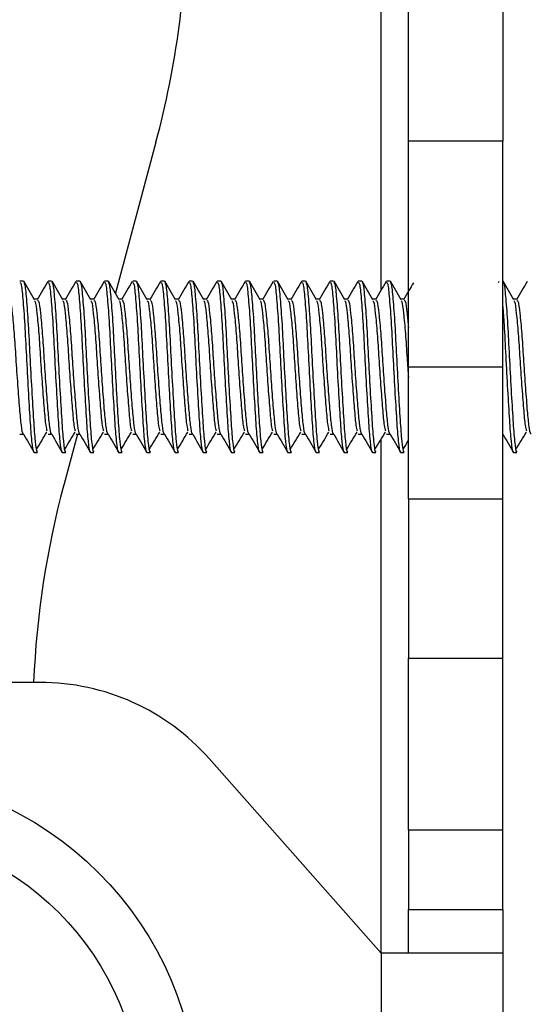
# Model space of a CAD drawing. Header units: millimetres. Extents: x 3619 to 4737, y 1503 to 2366.
# Tile 118 of 256: x 4378.89 to 4383.65, y 1937.92 to 1947.16. Entities that reach past the tile are written whole.
import ezdxf

# ---------------------------------------------------------------- set-up
doc = ezdxf.new("R2010")
doc.units = ezdxf.units.MM

msp = doc.modelspace()

# ---------------------------------------------------------------- linework, layer by layer
at = {"color": 7, "linetype": 'Continuous', "lineweight": 30}
for p, q in [((4382.5347, 1946.0162), (4382.5347, 1955.3296)), ((4383.4203, 1955.3296), (4383.4203, 1946.0162)), ((4380.1664, 1946.0072), (4379.7854, 1944.5892)), ((4383.4203, 1946.0162), (4382.5347, 1946.0162)), ((4382.5347, 1943.8996), (4382.5347, 1946.0162)), ((4383.4203, 1943.8996), (4383.4203, 1946.0162)), ((4378.9231, 1944.7039), (4378.89, 1944.7039)), ((4379.1876, 1944.7039), (4379.1546, 1944.7039)), ((4379.4522, 1944.7039), (4379.4191, 1944.7039)), ((4379.7168, 1944.7039), (4379.6837, 1944.7039)), ((4379.9814, 1944.7039), (4379.9483, 1944.7039)), ((4380.246, 1944.7039), (4380.2129, 1944.7039)), ((4380.5106, 1944.7039), (4380.4775, 1944.7039)), ((4380.7751, 1944.7039), (4380.7421, 1944.7039)), ((4381.0397, 1944.7039), (4381.0066, 1944.7039)), ((4381.3043, 1944.7039), (4381.2712, 1944.7039)), ((4381.5689, 1944.7039), (4381.5358, 1944.7039)), ((4381.8335, 1944.7039), (4381.8004, 1944.7039)), ((4382.0981, 1944.7039), (4382.065, 1944.7039)), ((4382.3626, 1944.7039), (4382.3296, 1944.7039)), ((4383.384, 1944.7002), (4383.3762, 1944.6867)), ((4383.421, 1944.7039), (4383.4203, 1944.7039)), ((4379.0553, 1944.5321), (4379.0249, 1944.5321)), ((4379.3199, 1944.5321), (4379.2895, 1944.5321)), ((4379.5845, 1944.5321), (4379.5541, 1944.5321)), ((4379.8491, 1944.5321), (4379.8186, 1944.5321)), ((4380.1137, 1944.5321), (4380.0832, 1944.5321)), ((4380.3783, 1944.5321), (4380.3478, 1944.5321)), ((4380.6428, 1944.5321), (4380.6124, 1944.5321)), ((4380.9074, 1944.5321), (4380.877, 1944.5321)), ((4381.172, 1944.5321), (4381.1416, 1944.5321)), ((4381.4366, 1944.5321), (4381.4061, 1944.5321)), ((4381.7012, 1944.5321), (4381.6707, 1944.5321)), ((4381.9658, 1944.5321), (4381.9353, 1944.5321)), ((4382.2303, 1944.5321), (4382.1999, 1944.5321)), ((4382.4949, 1944.5321), (4382.4645, 1944.5321)), ((4383.5533, 1944.5321), (4383.5228, 1944.5321)), ((4382.5347, 1943.8996), (4383.4203, 1943.8996)), ((4382.5347, 1942.6597), (4382.5347, 1943.8996)), ((4383.4203, 1942.6597), (4383.4203, 1943.8996)), ((4378.89, 1943.2671), (4378.9231, 1943.2671)), ((4379.1546, 1943.2671), (4379.1876, 1943.2671)), ((4379.4302, 1943.2671), (4379.3019, 1942.7894)), ((4379.4191, 1943.2671), (4379.4522, 1943.2671)), ((4379.6837, 1943.2671), (4379.7168, 1943.2671)), ((4379.9483, 1943.2671), (4379.9814, 1943.2671)), ((4380.2129, 1943.2671), (4380.246, 1943.2671)), ((4380.4775, 1943.2671), (4380.5106, 1943.2671)), ((4380.7421, 1943.2671), (4380.7751, 1943.2671)), ((4381.0066, 1943.2671), (4381.0397, 1943.2671)), ((4381.2712, 1943.2671), (4381.3043, 1943.2671)), ((4381.5358, 1943.2671), (4381.5689, 1943.2671)), ((4381.8004, 1943.2671), (4381.8335, 1943.2671)), ((4382.065, 1943.2671), (4382.0981, 1943.2671)), ((4382.3296, 1943.2671), (4382.3626, 1943.2671)), ((4383.4203, 1943.2671), (4383.421, 1943.2671)), ((4379.0223, 1943.0952), (4379.0553, 1943.0952)), ((4379.2869, 1943.0952), (4379.3199, 1943.0952)), ((4379.5514, 1943.0952), (4379.5845, 1943.0952)), ((4379.816, 1943.0952), (4379.8491, 1943.0952)), ((4380.0806, 1943.0952), (4380.1137, 1943.0952)), ((4380.3452, 1943.0952), (4380.3783, 1943.0952)), ((4380.6098, 1943.0952), (4380.6428, 1943.0952)), ((4380.8744, 1943.0952), (4380.9074, 1943.0952)), ((4381.1389, 1943.0952), (4381.172, 1943.0952)), ((4381.4035, 1943.0952), (4381.4366, 1943.0952)), ((4381.6681, 1943.0952), (4381.7012, 1943.0952)), ((4381.9327, 1943.0952), (4381.9658, 1943.0952)), ((4382.1973, 1943.0952), (4382.2303, 1943.0952)), ((4382.4619, 1943.0952), (4382.4949, 1943.0952)), ((4383.5202, 1943.0952), (4383.5533, 1943.0952)), ((4382.5347, 1942.6597), (4382.5347, 1941.1629)), ((4382.5347, 1942.6597), (4383.4203, 1942.6597)), ((4383.4203, 1941.1629), (4383.4203, 1942.6597)), ((4382.5347, 1941.1629), (4383.4203, 1941.1629)), ((4382.5347, 1939.5529), (4382.5347, 1941.1629)), ((4383.4203, 1939.5529), (4383.4203, 1941.1629)), ((4379.0801, 1940.9362), (4376.1847, 1940.9362)), ((4382.2807, 1938.3962), (4380.6654, 1940.2221)), ((4382.5347, 1939.5529), (4383.4203, 1939.5529)), ((4382.5347, 1939.5529), (4382.5347, 1938.8045)), ((4383.4203, 1938.8045), (4383.4203, 1939.5529)), ((4382.5347, 1938.8045), (4383.4203, 1938.8045)), ((4382.5347, 1938.3962), (4382.5347, 1938.8045)), ((4383.4203, 1938.8045), (4383.4203, 1938.3962)), ((4382.2807, 1938.3962), (4382.2807, 1932.0462)), ((4383.4203, 1938.3962), (4382.2807, 1938.3962)), ((4383.4203, 1938.3962), (4383.4203, 1932.0462))]:
    msp.add_line(p, q, dxfattribs=at)
at = {"color": 8, "linetype": 'Continuous', "lineweight": 30}
for p, q in [((4382.2807, 1944.6227), (4382.2807, 1947.5058)), ((4382.2807, 1938.3962), (4382.2807, 1943.2228))]:
    msp.add_line(p, q, dxfattribs=at)
at = {"color": 7, "linetype": 'Continuous', "lineweight": 30}
for radius in [3.175, 2.6458]:
    msp.add_circle((4377.3835, 1936.906), radius, dxfattribs=at)
for centre, radius, start, end in [((4371.9897, 1948.2039), 8.4667, 344.96208, 359.96208), ((4387.4786, 1940.5927), 8.4667, 164.96208, 177.67458), ((4379.0801, 1938.8196), 2.1167, 41.49812, 90)]:
    msp.add_arc(centre, radius, start, end, dxfattribs=at)
for points, knots in [([(4379.0269, 1944.5286), (4379.0102, 1944.5573), (4378.9768, 1944.6149), (4378.9434, 1944.6725), (4378.9267, 1944.7013)], [0, 0, 0, 0, 0.4997563, 1, 1, 1, 1]), ([(4379.1506, 1944.7002), (4379.1339, 1944.6714), (4379.1006, 1944.6138), (4379.0671, 1944.5563), (4379.0504, 1944.5276)], [0, 0, 0, 0, 0.500201, 1, 1, 1, 1]), ([(4379.2915, 1944.5286), (4379.2748, 1944.5573), (4379.2414, 1944.6149), (4379.208, 1944.6725), (4379.1913, 1944.7013)], [0, 0, 0, 0, 0.499753, 1, 1, 1, 1]), ([(4379.4152, 1944.7002), (4379.3985, 1944.6714), (4379.3651, 1944.6138), (4379.3317, 1944.5563), (4379.315, 1944.5276)], [0, 0, 0, 0, 0.500198, 1, 1, 1, 1]), ([(4379.5561, 1944.5286), (4379.5394, 1944.5573), (4379.5059, 1944.6149), (4379.4725, 1944.6725), (4379.4558, 1944.7013)], [0, 0, 0, 0, 0.4997563, 1, 1, 1, 1]), ([(4379.6798, 1944.7002), (4379.6631, 1944.6714), (4379.6297, 1944.6138), (4379.5963, 1944.5563), (4379.5796, 1944.5276)], [0, 0, 0, 0, 0.500198, 1, 1, 1, 1]), ([(4379.8207, 1944.5286), (4379.804, 1944.5573), (4379.7705, 1944.6149), (4379.7371, 1944.6725), (4379.7204, 1944.7013)], [0, 0, 0, 0, 0.4997563, 1, 1, 1, 1]), ([(4379.9444, 1944.7002), (4379.9277, 1944.6714), (4379.8943, 1944.6138), (4379.8609, 1944.5563), (4379.8442, 1944.5276)], [0, 0, 0, 0, 0.500201, 1, 1, 1, 1]), ([(4380.0853, 1944.5286), (4380.0685, 1944.5573), (4380.0351, 1944.6149), (4380.0017, 1944.6725), (4379.985, 1944.7013)], [0, 0, 0, 0, 0.499753, 1, 1, 1, 1]), ([(4380.209, 1944.7002), (4380.1923, 1944.6714), (4380.1589, 1944.6138), (4380.1255, 1944.5563), (4380.1088, 1944.5276)], [0, 0, 0, 0, 0.500198, 1, 1, 1, 1]), ([(4380.3498, 1944.5286), (4380.3331, 1944.5573), (4380.2997, 1944.6149), (4380.2663, 1944.6725), (4380.2496, 1944.7013)], [0, 0, 0, 0, 0.4997563, 1, 1, 1, 1]), ([(4380.4735, 1944.7002), (4380.4569, 1944.6714), (4380.4235, 1944.6138), (4380.39, 1944.5563), (4380.3733, 1944.5276)], [0, 0, 0, 0, 0.500198, 1, 1, 1, 1]), ([(4380.6144, 1944.5286), (4380.5977, 1944.5573), (4380.5643, 1944.6149), (4380.5309, 1944.6725), (4380.5142, 1944.7013)], [0, 0, 0, 0, 0.4997563, 1, 1, 1, 1]), ([(4380.7381, 1944.7002), (4380.7214, 1944.6714), (4380.6881, 1944.6138), (4380.6546, 1944.5563), (4380.6379, 1944.5276)], [0, 0, 0, 0, 0.500201, 1, 1, 1, 1]), ([(4380.879, 1944.5286), (4380.8623, 1944.5573), (4380.8289, 1944.6149), (4380.7955, 1944.6725), (4380.7788, 1944.7013)], [0, 0, 0, 0, 0.499753, 1, 1, 1, 1]), ([(4381.0027, 1944.7002), (4380.986, 1944.6714), (4380.9526, 1944.6138), (4380.9192, 1944.5563), (4380.9025, 1944.5276)], [0, 0, 0, 0, 0.500198, 1, 1, 1, 1]), ([(4381.1436, 1944.5286), (4381.1269, 1944.5573), (4381.0934, 1944.6149), (4381.06, 1944.6725), (4381.0433, 1944.7013)], [0, 0, 0, 0, 0.4997563, 1, 1, 1, 1]), ([(4381.2673, 1944.7002), (4381.2506, 1944.6714), (4381.2172, 1944.6138), (4381.1838, 1944.5563), (4381.1671, 1944.5276)], [0, 0, 0, 0, 0.500198, 1, 1, 1, 1]), ([(4381.4082, 1944.5286), (4381.3915, 1944.5573), (4381.358, 1944.6149), (4381.3246, 1944.6725), (4381.3079, 1944.7013)], [0, 0, 0, 0, 0.4997563, 1, 1, 1, 1]), ([(4381.5319, 1944.7002), (4381.5152, 1944.6714), (4381.4818, 1944.6138), (4381.4484, 1944.5563), (4381.4317, 1944.5276)], [0, 0, 0, 0, 0.500201, 1, 1, 1, 1]), ([(4381.6728, 1944.5286), (4381.656, 1944.5573), (4381.6226, 1944.6149), (4381.5892, 1944.6725), (4381.5725, 1944.7013)], [0, 0, 0, 0, 0.499753, 1, 1, 1, 1]), ([(4381.7965, 1944.7002), (4381.7798, 1944.6714), (4381.7464, 1944.6138), (4381.713, 1944.5563), (4381.6963, 1944.5276)], [0, 0, 0, 0, 0.5002046, 1, 1, 1, 1]), ([(4381.9373, 1944.5286), (4381.9206, 1944.5573), (4381.8872, 1944.6149), (4381.8538, 1944.6725), (4381.8371, 1944.7013)], [0, 0, 0, 0, 0.4997563, 1, 1, 1, 1]), ([(4382.061, 1944.7002), (4382.0444, 1944.6714), (4382.011, 1944.6138), (4381.9775, 1944.5563), (4381.9608, 1944.5276)], [0, 0, 0, 0, 0.500198, 1, 1, 1, 1]), ([(4382.2019, 1944.5286), (4382.1852, 1944.5573), (4382.1518, 1944.6149), (4382.1184, 1944.6725), (4382.1017, 1944.7013)], [0, 0, 0, 0, 0.4997563, 1, 1, 1, 1]), ([(4382.3256, 1944.7002), (4382.3089, 1944.6714), (4382.2756, 1944.6138), (4382.2421, 1944.5563), (4382.2254, 1944.5276)], [0, 0, 0, 0, 0.500201, 1, 1, 1, 1]), ([(4382.4665, 1944.5286), (4382.4498, 1944.5573), (4382.4164, 1944.6149), (4382.383, 1944.6725), (4382.3663, 1944.7013)], [0, 0, 0, 0, 0.499753, 1, 1, 1, 1]), ([(4383.5248, 1944.5286), (4383.5081, 1944.5573), (4383.4747, 1944.6149), (4383.4413, 1944.6725), (4383.4246, 1944.7013)], [0, 0, 0, 0, 0.4997563, 1, 1, 1, 1]), ([(4383.6485, 1944.7002), (4383.6319, 1944.6714), (4383.5985, 1944.6138), (4383.5651, 1944.5563), (4383.5483, 1944.5276)], [0, 0, 0, 0, 0.500198, 1, 1, 1, 1]), ([(4378.89, 1944.691), (4378.8937, 1944.6904), (4378.9029, 1944.6891), (4378.9171, 1944.547), (4378.9352, 1944.3071), (4378.9501, 1943.9998), (4378.9674, 1943.6794), (4378.9846, 1943.3903), (4378.9995, 1943.1863), (4379.0138, 1943.0878), (4379.0211, 1943.1048), (4379.0229, 1943.1091)], [0, 0, 0, 0, 0.0858, 0.209274, 0.335986, 0.457687, 0.583302, 0.708918, 0.83062, 0.957333, 1, 1, 1, 1]), ([(4378.9231, 1944.691), (4378.9268, 1944.6904), (4378.936, 1944.6891), (4378.9502, 1944.547), (4378.9683, 1944.3071), (4378.9832, 1943.9998), (4379.0004, 1943.6794), (4379.0177, 1943.3902), (4379.0326, 1943.1866), (4379.0466, 1943.0885), (4379.0537, 1943.1045), (4379.0553, 1943.1081)], [0, 0, 0, 0, 0.0862307, 0.2103244, 0.3376722, 0.4599845, 0.58623, 0.712476, 0.834789, 0.9621383, 1, 1, 1, 1]), ([(4379.1546, 1944.691), (4379.1583, 1944.6904), (4379.1675, 1944.6891), (4379.1817, 1944.547), (4379.1998, 1944.3071), (4379.2147, 1943.9998), (4379.2319, 1943.6794), (4379.2492, 1943.3903), (4379.2641, 1943.1863), (4379.2784, 1943.0878), (4379.2857, 1943.1048), (4379.2875, 1943.1091)], [0, 0, 0, 0, 0.0858, 0.209274, 0.335986, 0.457687, 0.583302, 0.708918, 0.83062, 0.957333, 1, 1, 1, 1]), ([(4379.1876, 1944.691), (4379.1914, 1944.6904), (4379.2006, 1944.6891), (4379.2148, 1944.547), (4379.2328, 1944.3071), (4379.2477, 1943.9998), (4379.265, 1943.6794), (4379.2823, 1943.3902), (4379.2971, 1943.1866), (4379.3112, 1943.0885), (4379.3183, 1943.1045), (4379.3199, 1943.1081)], [0, 0, 0, 0, 0.0862307, 0.2103244, 0.3376722, 0.4599845, 0.58623, 0.712476, 0.834789, 0.9621383, 1, 1, 1, 1]), ([(4379.4191, 1944.691), (4379.4229, 1944.6904), (4379.4321, 1944.6891), (4379.4463, 1944.547), (4379.4644, 1944.3071), (4379.4793, 1943.9998), (4379.4965, 1943.6794), (4379.5138, 1943.3903), (4379.5287, 1943.1863), (4379.5429, 1943.0878), (4379.5502, 1943.1048), (4379.5521, 1943.1091)], [0, 0, 0, 0, 0.0858, 0.209274, 0.335986, 0.457687, 0.583302, 0.708918, 0.83062, 0.957333, 1, 1, 1, 1]), ([(4379.4522, 1944.691), (4379.456, 1944.6904), (4379.4652, 1944.6891), (4379.4794, 1944.547), (4379.4974, 1944.3071), (4379.5123, 1943.9998), (4379.5296, 1943.6794), (4379.5469, 1943.3902), (4379.5617, 1943.1866), (4379.5758, 1943.0885), (4379.5829, 1943.1045), (4379.5845, 1943.1081)], [0, 0, 0, 0, 0.0862306, 0.2103244, 0.3376722, 0.4599845, 0.58623, 0.7124761, 0.834789, 0.9621383, 1, 1, 1, 1]), ([(4379.6837, 1944.691), (4379.6875, 1944.6904), (4379.6967, 1944.6891), (4379.7109, 1944.547), (4379.7289, 1944.3071), (4379.7438, 1943.9998), (4379.7611, 1943.6794), (4379.7784, 1943.3903), (4379.7932, 1943.1863), (4379.8075, 1943.0878), (4379.8148, 1943.1048), (4379.8167, 1943.1091)], [0, 0, 0, 0, 0.0858, 0.209274, 0.335986, 0.457687, 0.583302, 0.708918, 0.83062, 0.957333, 1, 1, 1, 1]), ([(4379.7168, 1944.691), (4379.7206, 1944.6904), (4379.7297, 1944.6891), (4379.744, 1944.547), (4379.762, 1944.3071), (4379.7769, 1943.9998), (4379.7942, 1943.6794), (4379.8115, 1943.3902), (4379.8263, 1943.1866), (4379.8404, 1943.0885), (4379.8475, 1943.1045), (4379.8491, 1943.1081)], [0, 0, 0, 0, 0.0862307, 0.2103244, 0.3376722, 0.4599845, 0.58623, 0.712476, 0.834789, 0.9621383, 1, 1, 1, 1]), ([(4379.9483, 1944.691), (4379.9521, 1944.6904), (4379.9613, 1944.6891), (4379.9755, 1944.547), (4379.9935, 1944.3071), (4380.0084, 1943.9998), (4380.0257, 1943.6794), (4380.043, 1943.3903), (4380.0578, 1943.1863), (4380.0721, 1943.0878), (4380.0794, 1943.1048), (4380.0813, 1943.1091)], [0, 0, 0, 0, 0.0858, 0.209274, 0.335986, 0.457687, 0.583302, 0.708918, 0.83062, 0.957333, 1, 1, 1, 1]), ([(4379.9814, 1944.691), (4379.9851, 1944.6904), (4379.9943, 1944.6891), (4380.0085, 1944.547), (4380.0266, 1944.3071), (4380.0415, 1943.9998), (4380.0588, 1943.6794), (4380.076, 1943.3902), (4380.0909, 1943.1866), (4380.1049, 1943.0885), (4380.112, 1943.1045), (4380.1137, 1943.1081)], [0, 0, 0, 0, 0.0862307, 0.2103244, 0.3376722, 0.4599845, 0.58623, 0.712476, 0.834789, 0.9621383, 1, 1, 1, 1]), ([(4380.2129, 1944.691), (4380.2167, 1944.6904), (4380.2258, 1944.6891), (4380.2401, 1944.547), (4380.2581, 1944.3071), (4380.273, 1943.9998), (4380.2903, 1943.6794), (4380.3076, 1943.3903), (4380.3224, 1943.1863), (4380.3367, 1943.0878), (4380.344, 1943.1048), (4380.3458, 1943.1091)], [0, 0, 0, 0, 0.0858, 0.209274, 0.335986, 0.457687, 0.583302, 0.708918, 0.83062, 0.957333, 1, 1, 1, 1]), ([(4380.246, 1944.691), (4380.2497, 1944.6904), (4380.2589, 1944.6891), (4380.2731, 1944.547), (4380.2912, 1944.3071), (4380.3061, 1943.9998), (4380.3233, 1943.6794), (4380.3406, 1943.3902), (4380.3555, 1943.1866), (4380.3695, 1943.0885), (4380.3766, 1943.1045), (4380.3783, 1943.1081)], [0, 0, 0, 0, 0.0862306, 0.2103244, 0.3376722, 0.4599845, 0.58623, 0.7124761, 0.834789, 0.9621383, 1, 1, 1, 1]), ([(4380.4775, 1944.691), (4380.4812, 1944.6904), (4380.4904, 1944.6891), (4380.5046, 1944.547), (4380.5227, 1944.3071), (4380.5376, 1943.9998), (4380.5549, 1943.6794), (4380.5721, 1943.3903), (4380.587, 1943.1863), (4380.6013, 1943.0878), (4380.6086, 1943.1048), (4380.6104, 1943.1091)], [0, 0, 0, 0, 0.0858, 0.209274, 0.335986, 0.457687, 0.583302, 0.708918, 0.83062, 0.957333, 1, 1, 1, 1]), ([(4380.5106, 1944.691), (4380.5143, 1944.6904), (4380.5235, 1944.6891), (4380.5377, 1944.547), (4380.5558, 1944.3071), (4380.5707, 1943.9998), (4380.5879, 1943.6794), (4380.6052, 1943.3902), (4380.6201, 1943.1866), (4380.6341, 1943.0885), (4380.6412, 1943.1045), (4380.6428, 1943.1081)], [0, 0, 0, 0, 0.0862307, 0.2103244, 0.3376722, 0.4599845, 0.58623, 0.712476, 0.834789, 0.9621383, 1, 1, 1, 1]), ([(4380.7421, 1944.691), (4380.7458, 1944.6904), (4380.755, 1944.6891), (4380.7692, 1944.547), (4380.7873, 1944.3071), (4380.8022, 1943.9998), (4380.8194, 1943.6794), (4380.8367, 1943.3903), (4380.8516, 1943.1863), (4380.8659, 1943.0878), (4380.8732, 1943.1048), (4380.875, 1943.1091)], [0, 0, 0, 0, 0.0858, 0.209274, 0.335986, 0.457687, 0.583302, 0.708918, 0.83062, 0.957333, 1, 1, 1, 1]), ([(4380.7751, 1944.691), (4380.7789, 1944.6904), (4380.7881, 1944.6891), (4380.8023, 1944.547), (4380.8203, 1944.3071), (4380.8352, 1943.9998), (4380.8525, 1943.6794), (4380.8698, 1943.3902), (4380.8846, 1943.1866), (4380.8987, 1943.0885), (4380.9058, 1943.1045), (4380.9074, 1943.1081)], [0, 0, 0, 0, 0.0862307, 0.2103244, 0.3376722, 0.4599845, 0.58623, 0.712476, 0.834789, 0.9621383, 1, 1, 1, 1]), ([(4381.0066, 1944.691), (4381.0104, 1944.6904), (4381.0196, 1944.6891), (4381.0338, 1944.547), (4381.0519, 1944.3071), (4381.0668, 1943.9998), (4381.084, 1943.6794), (4381.1013, 1943.3903), (4381.1162, 1943.1863), (4381.1304, 1943.0878), (4381.1377, 1943.1048), (4381.1396, 1943.1091)], [0, 0, 0, 0, 0.0858, 0.209274, 0.335986, 0.457687, 0.583302, 0.708918, 0.83062, 0.957333, 1, 1, 1, 1]), ([(4381.0397, 1944.691), (4381.0435, 1944.6904), (4381.0527, 1944.6891), (4381.0669, 1944.547), (4381.0849, 1944.3071), (4381.0998, 1943.9998), (4381.1171, 1943.6794), (4381.1344, 1943.3902), (4381.1492, 1943.1866), (4381.1633, 1943.0885), (4381.1704, 1943.1045), (4381.172, 1943.1081)], [0, 0, 0, 0, 0.0862306, 0.2103244, 0.3376722, 0.4599845, 0.58623, 0.7124761, 0.834789, 0.9621383, 1, 1, 1, 1]), ([(4381.2712, 1944.691), (4381.275, 1944.6904), (4381.2842, 1944.6891), (4381.2984, 1944.547), (4381.3164, 1944.3071), (4381.3313, 1943.9998), (4381.3486, 1943.6794), (4381.3659, 1943.3903), (4381.3807, 1943.1863), (4381.395, 1943.0878), (4381.4023, 1943.1048), (4381.4042, 1943.1091)], [0, 0, 0, 0, 0.0858, 0.209274, 0.335986, 0.457687, 0.583302, 0.708918, 0.83062, 0.957333, 1, 1, 1, 1]), ([(4381.3043, 1944.691), (4381.3081, 1944.6904), (4381.3172, 1944.6891), (4381.3315, 1944.547), (4381.3495, 1944.3071), (4381.3644, 1943.9998), (4381.3817, 1943.6794), (4381.399, 1943.3902), (4381.4138, 1943.1866), (4381.4279, 1943.0885), (4381.435, 1943.1045), (4381.4366, 1943.1081)], [0, 0, 0, 0, 0.0862307, 0.2103244, 0.3376722, 0.4599845, 0.58623, 0.712476, 0.834789, 0.9621383, 1, 1, 1, 1]), ([(4381.5358, 1944.691), (4381.5396, 1944.6904), (4381.5488, 1944.6891), (4381.563, 1944.547), (4381.581, 1944.3071), (4381.5959, 1943.9998), (4381.6132, 1943.6794), (4381.6305, 1943.3903), (4381.6453, 1943.1863), (4381.6596, 1943.0878), (4381.6669, 1943.1048), (4381.6688, 1943.1091)], [0, 0, 0, 0, 0.0858, 0.209274, 0.335986, 0.457687, 0.583302, 0.708918, 0.83062, 0.957333, 1, 1, 1, 1]), ([(4381.5689, 1944.691), (4381.5726, 1944.6904), (4381.5818, 1944.6891), (4381.596, 1944.547), (4381.6141, 1944.3071), (4381.629, 1943.9998), (4381.6463, 1943.6794), (4381.6635, 1943.3902), (4381.6784, 1943.1866), (4381.6924, 1943.0885), (4381.6995, 1943.1045), (4381.7012, 1943.1081)], [0, 0, 0, 0, 0.0862307, 0.2103244, 0.3376722, 0.4599845, 0.58623, 0.712476, 0.834789, 0.9621383, 1, 1, 1, 1]), ([(4381.8004, 1944.691), (4381.8042, 1944.6904), (4381.8133, 1944.6891), (4381.8276, 1944.547), (4381.8456, 1944.3071), (4381.8605, 1943.9998), (4381.8778, 1943.6794), (4381.8951, 1943.3903), (4381.9099, 1943.1863), (4381.9242, 1943.0878), (4381.9315, 1943.1048), (4381.9333, 1943.1091)], [0, 0, 0, 0, 0.0858, 0.209274, 0.335986, 0.457687, 0.583302, 0.708918, 0.83062, 0.957333, 1, 1, 1, 1]), ([(4381.8335, 1944.691), (4381.8372, 1944.6904), (4381.8464, 1944.6891), (4381.8606, 1944.547), (4381.8787, 1944.3071), (4381.8936, 1943.9998), (4381.9108, 1943.6794), (4381.9281, 1943.3902), (4381.943, 1943.1866), (4381.957, 1943.0885), (4381.9641, 1943.1045), (4381.9658, 1943.1081)], [0, 0, 0, 0, 0.0862306, 0.2103244, 0.3376722, 0.4599845, 0.58623, 0.7124761, 0.834789, 0.9621383, 1, 1, 1, 1]), ([(4382.065, 1944.691), (4382.0687, 1944.6904), (4382.0779, 1944.6891), (4382.0921, 1944.547), (4382.1102, 1944.3071), (4382.1251, 1943.9998), (4382.1424, 1943.6794), (4382.1596, 1943.3903), (4382.1745, 1943.1863), (4382.1888, 1943.0878), (4382.1961, 1943.1048), (4382.1979, 1943.1091)], [0, 0, 0, 0, 0.0858, 0.209274, 0.335986, 0.457687, 0.583302, 0.708918, 0.83062, 0.957333, 1, 1, 1, 1]), ([(4382.0981, 1944.691), (4382.1018, 1944.6904), (4382.111, 1944.6891), (4382.1252, 1944.547), (4382.1433, 1944.3071), (4382.1582, 1943.9998), (4382.1754, 1943.6794), (4382.1927, 1943.3902), (4382.2076, 1943.1866), (4382.2216, 1943.0885), (4382.2287, 1943.1045), (4382.2303, 1943.1081)], [0, 0, 0, 0, 0.0862307, 0.2103244, 0.3376722, 0.4599845, 0.58623, 0.712476, 0.834789, 0.9621383, 1, 1, 1, 1]), ([(4382.3296, 1944.691), (4382.3333, 1944.6904), (4382.3425, 1944.6891), (4382.3567, 1944.547), (4382.3748, 1944.3071), (4382.3897, 1943.9998), (4382.4069, 1943.6794), (4382.4242, 1943.3903), (4382.4391, 1943.1863), (4382.4534, 1943.0878), (4382.4607, 1943.1048), (4382.4625, 1943.1091)], [0, 0, 0, 0, 0.0858, 0.209274, 0.335986, 0.457687, 0.583302, 0.708918, 0.83062, 0.957333, 1, 1, 1, 1]), ([(4382.3626, 1944.691), (4382.3664, 1944.6904), (4382.3756, 1944.6891), (4382.3898, 1944.547), (4382.4078, 1944.3071), (4382.4227, 1943.9998), (4382.44, 1943.6794), (4382.4573, 1943.3902), (4382.4721, 1943.1866), (4382.4862, 1943.0885), (4382.4933, 1943.1045), (4382.4949, 1943.1081)], [0, 0, 0, 0, 0.0862307, 0.2103244, 0.3376722, 0.4599845, 0.58623, 0.712476, 0.834789, 0.9621383, 1, 1, 1, 1]), ([(4382.5824, 1944.6867), (4382.5683, 1944.6624), (4382.5375, 1944.6094), (4382.5067, 1944.5563), (4382.49, 1944.5276)], [0, 0, 0, 0, 0.458007, 1, 1, 1, 1]), ([(4383.421, 1944.691), (4383.4247, 1944.6904), (4383.4339, 1944.6891), (4383.4481, 1944.547), (4383.4662, 1944.3071), (4383.4811, 1943.9998), (4383.4983, 1943.6794), (4383.5156, 1943.3902), (4383.5305, 1943.1866), (4383.5445, 1943.0885), (4383.5516, 1943.1045), (4383.5533, 1943.1081)], [0, 0, 0, 0, 0.0862306, 0.2103244, 0.3376722, 0.4599845, 0.58623, 0.7124761, 0.834789, 0.9621383, 1, 1, 1, 1]), ([(4378.7908, 1944.5219), (4378.7945, 1944.5215), (4378.8037, 1944.5204), (4378.8179, 1944.4087), (4378.836, 1944.2201), (4378.8509, 1943.9784), (4378.8681, 1943.7264), (4378.8854, 1943.4991), (4378.9003, 1943.3389), (4378.9144, 1943.2616), (4378.9215, 1943.2744), (4378.9232, 1943.2774)], [0, 0, 0, 0, 0.086107, 0.210017, 0.337198, 0.459328, 0.585399, 0.711468, 0.833601, 0.960778, 1, 1, 1, 1]), ([(4379.0265, 1944.5171), (4379.0288, 1944.5162), (4379.0366, 1944.5133), (4379.0494, 1944.4074), (4379.0675, 1944.2203), (4379.0824, 1943.9785), (4379.0996, 1943.7255), (4379.1169, 1943.5024), (4379.1302, 1943.3455), (4379.14, 1943.311), (4379.1441, 1943.2968)], [0, 0, 0, 0, 0.060462, 0.200033, 0.343288, 0.480855, 0.622859, 0.764863, 0.902432, 1, 1, 1, 1]), ([(4379.0553, 1944.5219), (4379.0591, 1944.5215), (4379.0683, 1944.5204), (4379.0825, 1944.4087), (4379.1005, 1944.2201), (4379.1155, 1943.9784), (4379.1327, 1943.7264), (4379.15, 1943.4991), (4379.1648, 1943.3389), (4379.179, 1943.2616), (4379.1861, 1943.2744), (4379.1878, 1943.2774)], [0, 0, 0, 0, 0.086107, 0.210017, 0.337198, 0.459329, 0.585399, 0.711468, 0.833601, 0.960778, 1, 1, 1, 1]), ([(4379.2911, 1944.5171), (4379.2934, 1944.5162), (4379.3012, 1944.5133), (4379.314, 1944.4074), (4379.3321, 1944.2203), (4379.347, 1943.9785), (4379.3642, 1943.7255), (4379.3815, 1943.5024), (4379.3948, 1943.3455), (4379.4046, 1943.311), (4379.4086, 1943.2968)], [0, 0, 0, 0, 0.060462, 0.200033, 0.343288, 0.480855, 0.622859, 0.764863, 0.902432, 1, 1, 1, 1]), ([(4379.3199, 1944.5219), (4379.3237, 1944.5215), (4379.3329, 1944.5204), (4379.3471, 1944.4087), (4379.3651, 1944.2201), (4379.38, 1943.9784), (4379.3973, 1943.7264), (4379.4146, 1943.4991), (4379.4294, 1943.3389), (4379.4436, 1943.2616), (4379.4507, 1943.2744), (4379.4524, 1943.2774)], [0, 0, 0, 0, 0.086107, 0.210017, 0.337198, 0.459329, 0.585399, 0.711468, 0.833601, 0.960778, 1, 1, 1, 1]), ([(4379.5557, 1944.5171), (4379.558, 1944.5162), (4379.5658, 1944.5133), (4379.5786, 1944.4074), (4379.5966, 1944.2203), (4379.6116, 1943.9785), (4379.6288, 1943.7255), (4379.6461, 1943.5024), (4379.6594, 1943.3455), (4379.6692, 1943.311), (4379.6732, 1943.2968)], [0, 0, 0, 0, 0.060462, 0.200033, 0.343288, 0.480855, 0.622859, 0.764863, 0.902432, 1, 1, 1, 1]), ([(4379.5845, 1944.5219), (4379.5883, 1944.5215), (4379.5974, 1944.5204), (4379.6117, 1944.4087), (4379.6297, 1944.2201), (4379.6446, 1943.9784), (4379.6619, 1943.7264), (4379.6792, 1943.4991), (4379.694, 1943.3389), (4379.7081, 1943.2616), (4379.7153, 1943.2744), (4379.717, 1943.2774)], [0, 0, 0, 0, 0.086107, 0.210017, 0.337198, 0.459328, 0.585399, 0.711468, 0.833601, 0.960778, 1, 1, 1, 1]), ([(4379.8203, 1944.5171), (4379.8226, 1944.5162), (4379.8303, 1944.5133), (4379.8432, 1944.4074), (4379.8612, 1944.2203), (4379.8761, 1943.9785), (4379.8934, 1943.7255), (4379.9107, 1943.5024), (4379.924, 1943.3455), (4379.9337, 1943.311), (4379.9378, 1943.2968)], [0, 0, 0, 0, 0.060462, 0.200033, 0.343288, 0.480855, 0.622859, 0.764863, 0.902432, 1, 1, 1, 1]), ([(4379.8491, 1944.5219), (4379.8529, 1944.5215), (4379.862, 1944.5204), (4379.8763, 1944.4087), (4379.8943, 1944.2201), (4379.9092, 1943.9784), (4379.9265, 1943.7264), (4379.9438, 1943.4991), (4379.9586, 1943.3389), (4379.9727, 1943.2616), (4379.9799, 1943.2744), (4379.9816, 1943.2774)], [0, 0, 0, 0, 0.086107, 0.210017, 0.337198, 0.459329, 0.585399, 0.711468, 0.833601, 0.960778, 1, 1, 1, 1]), ([(4380.0848, 1944.5171), (4380.0872, 1944.5162), (4380.0949, 1944.5133), (4380.1078, 1944.4074), (4380.1258, 1944.2203), (4380.1407, 1943.9785), (4380.158, 1943.7255), (4380.1752, 1943.5024), (4380.1886, 1943.3455), (4380.1983, 1943.311), (4380.2024, 1943.2968)], [0, 0, 0, 0, 0.060462, 0.200033, 0.343288, 0.480855, 0.622859, 0.764863, 0.902432, 1, 1, 1, 1]), ([(4380.1137, 1944.5219), (4380.1174, 1944.5215), (4380.1266, 1944.5204), (4380.1408, 1944.4087), (4380.1589, 1944.2201), (4380.1738, 1943.9784), (4380.1911, 1943.7264), (4380.2083, 1943.4991), (4380.2232, 1943.3389), (4380.2373, 1943.2616), (4380.2445, 1943.2744), (4380.2462, 1943.2774)], [0, 0, 0, 0, 0.086107, 0.210017, 0.337198, 0.459329, 0.585399, 0.711468, 0.833601, 0.960778, 1, 1, 1, 1]), ([(4380.3494, 1944.5171), (4380.3518, 1944.5162), (4380.3595, 1944.5133), (4380.3723, 1944.4074), (4380.3904, 1944.2203), (4380.4053, 1943.9785), (4380.4226, 1943.7255), (4380.4398, 1943.5024), (4380.4531, 1943.3455), (4380.4629, 1943.311), (4380.467, 1943.2968)], [0, 0, 0, 0, 0.060462, 0.200033, 0.343288, 0.480855, 0.622859, 0.764863, 0.902432, 1, 1, 1, 1]), ([(4380.3783, 1944.5219), (4380.382, 1944.5215), (4380.3912, 1944.5204), (4380.4054, 1944.4087), (4380.4235, 1944.2201), (4380.4384, 1943.9784), (4380.4556, 1943.7264), (4380.4729, 1943.4991), (4380.4878, 1943.3389), (4380.5019, 1943.2616), (4380.509, 1943.2744), (4380.5107, 1943.2774)], [0, 0, 0, 0, 0.086107, 0.210017, 0.337198, 0.459328, 0.585399, 0.711468, 0.833601, 0.960778, 1, 1, 1, 1]), ([(4380.614, 1944.5171), (4380.6163, 1944.5162), (4380.6241, 1944.5133), (4380.6369, 1944.4074), (4380.655, 1944.2203), (4380.6699, 1943.9785), (4380.6871, 1943.7255), (4380.7044, 1943.5024), (4380.7177, 1943.3455), (4380.7275, 1943.311), (4380.7316, 1943.2968)], [0, 0, 0, 0, 0.060462, 0.200033, 0.343288, 0.480855, 0.622859, 0.764863, 0.902432, 1, 1, 1, 1]), ([(4380.6428, 1944.5219), (4380.6466, 1944.5215), (4380.6558, 1944.5204), (4380.67, 1944.4087), (4380.688, 1944.2201), (4380.703, 1943.9784), (4380.7202, 1943.7264), (4380.7375, 1943.4991), (4380.7523, 1943.3389), (4380.7665, 1943.2616), (4380.7736, 1943.2744), (4380.7753, 1943.2774)], [0, 0, 0, 0, 0.086107, 0.210017, 0.337198, 0.459329, 0.585399, 0.711468, 0.833601, 0.960778, 1, 1, 1, 1]), ([(4380.8786, 1944.5171), (4380.8809, 1944.5162), (4380.8887, 1944.5133), (4380.9015, 1944.4074), (4380.9196, 1944.2203), (4380.9345, 1943.9785), (4380.9517, 1943.7255), (4380.969, 1943.5024), (4380.9823, 1943.3455), (4380.9921, 1943.311), (4380.9961, 1943.2968)], [0, 0, 0, 0, 0.060462, 0.200033, 0.343288, 0.480855, 0.622859, 0.764863, 0.902432, 1, 1, 1, 1]), ([(4380.9074, 1944.5219), (4380.9112, 1944.5215), (4380.9204, 1944.5204), (4380.9346, 1944.4087), (4380.9526, 1944.2201), (4380.9675, 1943.9784), (4380.9848, 1943.7264), (4381.0021, 1943.4991), (4381.0169, 1943.3389), (4381.0311, 1943.2616), (4381.0382, 1943.2744), (4381.0399, 1943.2774)], [0, 0, 0, 0, 0.086107, 0.210017, 0.337198, 0.459329, 0.585399, 0.711468, 0.833601, 0.960778, 1, 1, 1, 1]), ([(4381.1432, 1944.5171), (4381.1455, 1944.5162), (4381.1533, 1944.5133), (4381.1661, 1944.4074), (4381.1841, 1944.2203), (4381.199, 1943.9785), (4381.2163, 1943.7255), (4381.2336, 1943.5024), (4381.2469, 1943.3455), (4381.2567, 1943.311), (4381.2607, 1943.2968)], [0, 0, 0, 0, 0.060462, 0.200033, 0.343288, 0.480855, 0.622859, 0.764863, 0.902432, 1, 1, 1, 1]), ([(4381.172, 1944.5219), (4381.1758, 1944.5215), (4381.1849, 1944.5204), (4381.1992, 1944.4087), (4381.2172, 1944.2201), (4381.2321, 1943.9784), (4381.2494, 1943.7264), (4381.2667, 1943.4991), (4381.2815, 1943.3389), (4381.2956, 1943.2616), (4381.3028, 1943.2744), (4381.3045, 1943.2774)], [0, 0, 0, 0, 0.086107, 0.210017, 0.337198, 0.459328, 0.585399, 0.711468, 0.833601, 0.960778, 1, 1, 1, 1]), ([(4381.4078, 1944.5171), (4381.4101, 1944.5162), (4381.4178, 1944.5133), (4381.4307, 1944.4074), (4381.4487, 1944.2203), (4381.4636, 1943.9785), (4381.4809, 1943.7255), (4381.4982, 1943.5024), (4381.5115, 1943.3455), (4381.5212, 1943.311), (4381.5253, 1943.2968)], [0, 0, 0, 0, 0.060462, 0.200033, 0.343288, 0.480855, 0.622859, 0.764863, 0.902432, 1, 1, 1, 1]), ([(4381.4366, 1944.5219), (4381.4404, 1944.5215), (4381.4495, 1944.5204), (4381.4638, 1944.4087), (4381.4818, 1944.2201), (4381.4967, 1943.9784), (4381.514, 1943.7264), (4381.5313, 1943.4991), (4381.5461, 1943.3389), (4381.5602, 1943.2616), (4381.5674, 1943.2744), (4381.5691, 1943.2774)], [0, 0, 0, 0, 0.086107, 0.210017, 0.337198, 0.459329, 0.585399, 0.711468, 0.833601, 0.960778, 1, 1, 1, 1]), ([(4381.6723, 1944.5171), (4381.6747, 1944.5162), (4381.6824, 1944.5133), (4381.6953, 1944.4074), (4381.7133, 1944.2203), (4381.7282, 1943.9785), (4381.7455, 1943.7255), (4381.7627, 1943.5024), (4381.7761, 1943.3455), (4381.7858, 1943.311), (4381.7899, 1943.2968)], [0, 0, 0, 0, 0.0604621, 0.2000333, 0.3432883, 0.480855, 0.6228594, 0.7648629, 0.9024318, 1, 1, 1, 1]), ([(4381.7012, 1944.5219), (4381.7049, 1944.5215), (4381.7141, 1944.5204), (4381.7283, 1944.4087), (4381.7464, 1944.2201), (4381.7613, 1943.9784), (4381.7786, 1943.7264), (4381.7958, 1943.4991), (4381.8107, 1943.3389), (4381.8248, 1943.2616), (4381.832, 1943.2744), (4381.8337, 1943.2774)], [0, 0, 0, 0, 0.086107, 0.210017, 0.337198, 0.459329, 0.585399, 0.711468, 0.833601, 0.960778, 1, 1, 1, 1]), ([(4381.9369, 1944.5171), (4381.9393, 1944.5162), (4381.947, 1944.5133), (4381.9598, 1944.4074), (4381.9779, 1944.2203), (4381.9928, 1943.9785), (4382.0101, 1943.7255), (4382.0273, 1943.5024), (4382.0406, 1943.3455), (4382.0504, 1943.311), (4382.0545, 1943.2968)], [0, 0, 0, 0, 0.060462, 0.200033, 0.343288, 0.480855, 0.622859, 0.764863, 0.902432, 1, 1, 1, 1]), ([(4381.9658, 1944.5219), (4381.9695, 1944.5215), (4381.9787, 1944.5204), (4381.9929, 1944.4087), (4382.011, 1944.2201), (4382.0259, 1943.9784), (4382.0431, 1943.7264), (4382.0604, 1943.4991), (4382.0753, 1943.3389), (4382.0894, 1943.2616), (4382.0965, 1943.2744), (4382.0982, 1943.2774)], [0, 0, 0, 0, 0.086107, 0.210017, 0.337198, 0.459328, 0.585399, 0.711468, 0.833601, 0.960778, 1, 1, 1, 1]), ([(4382.2015, 1944.5171), (4382.2038, 1944.5162), (4382.2116, 1944.5133), (4382.2244, 1944.4074), (4382.2425, 1944.2203), (4382.2574, 1943.9785), (4382.2746, 1943.7255), (4382.2919, 1943.5024), (4382.3052, 1943.3455), (4382.315, 1943.311), (4382.3191, 1943.2968)], [0, 0, 0, 0, 0.060462, 0.200033, 0.343288, 0.480855, 0.622859, 0.764863, 0.902432, 1, 1, 1, 1]), ([(4382.2303, 1944.5219), (4382.2341, 1944.5215), (4382.2433, 1944.5204), (4382.2575, 1944.4087), (4382.2755, 1944.2201), (4382.2905, 1943.9784), (4382.3077, 1943.7264), (4382.325, 1943.4991), (4382.3398, 1943.3389), (4382.354, 1943.2616), (4382.3611, 1943.2744), (4382.3628, 1943.2774)], [0, 0, 0, 0, 0.086107, 0.210017, 0.337198, 0.459329, 0.585399, 0.711468, 0.833601, 0.960778, 1, 1, 1, 1]), ([(4382.4661, 1944.5171), (4382.4684, 1944.5162), (4382.4762, 1944.5133), (4382.489, 1944.4073), (4382.5071, 1944.2207), (4382.5206, 1943.9992), (4382.5304, 1943.8578), (4382.5347, 1943.797)], [0, 0, 0, 0, 0.103367, 0.341981, 0.586893, 0.822081, 1, 1, 1, 1]), ([(4382.4949, 1944.5219), (4382.4987, 1944.5212), (4382.5079, 1944.5196), (4382.5206, 1944.4253), (4382.5305, 1944.3121), (4382.5347, 1944.2645)], [0, 0, 0, 0, 0.287155, 0.700376, 1, 1, 1, 1]), ([(4383.5244, 1944.5171), (4383.5268, 1944.5162), (4383.5345, 1944.5133), (4383.5473, 1944.4074), (4383.5654, 1944.2203), (4383.5803, 1943.9785), (4383.5976, 1943.7255), (4383.6148, 1943.5024), (4383.6281, 1943.3455), (4383.6379, 1943.311), (4383.642, 1943.2968)], [0, 0, 0, 0, 0.060462, 0.200033, 0.343288, 0.480855, 0.622859, 0.764863, 0.902432, 1, 1, 1, 1]), ([(4383.5533, 1944.5219), (4383.557, 1944.5215), (4383.5662, 1944.5204), (4383.5804, 1944.4087), (4383.5985, 1944.2201), (4383.6134, 1943.9784), (4383.6306, 1943.7264), (4383.6479, 1943.4991), (4383.6628, 1943.3389), (4383.6769, 1943.2616), (4383.684, 1943.2744), (4383.6857, 1943.2774)], [0, 0, 0, 0, 0.086107, 0.210017, 0.337198, 0.459329, 0.585399, 0.711468, 0.833601, 0.960778, 1, 1, 1, 1]), ([(4383.4203, 1944.4656), (4383.4245, 1944.4109), (4383.4345, 1944.2829), (4383.448, 1943.9981), (4383.4653, 1943.6798), (4383.4826, 1943.3902), (4383.4974, 1943.1863), (4383.5117, 1943.0878), (4383.519, 1943.1048), (4383.5208, 1943.1091)], [0, 0, 0, 0, 0.1199339, 0.2812337, 0.4477202, 0.6142075, 0.7755081, 0.9434503, 1, 1, 1, 1]), ([(4378.9234, 1943.2671), (4378.9401, 1943.2385), (4378.9733, 1943.1812), (4379.0066, 1943.124), (4379.0232, 1943.0953)], [0, 0, 0, 0, 0.499943, 1, 1, 1, 1]), ([(4379.0463, 1943.1247), (4379.0622, 1943.1511), (4379.0948, 1943.2048), (4379.1274, 1943.2588), (4379.144, 1943.2863)], [0, 0, 0, 0, 0.490331, 1, 1, 1, 1]), ([(4379.188, 1943.2671), (4379.2047, 1943.2385), (4379.2379, 1943.1812), (4379.2711, 1943.124), (4379.2878, 1943.0953)], [0, 0, 0, 0, 0.49994, 1, 1, 1, 1]), ([(4379.3109, 1943.1247), (4379.3268, 1943.1511), (4379.3594, 1943.2048), (4379.392, 1943.2588), (4379.4086, 1943.2863)], [0, 0, 0, 0, 0.490337, 1, 1, 1, 1]), ([(4379.4526, 1943.2671), (4379.4692, 1943.2385), (4379.5025, 1943.1812), (4379.5357, 1943.124), (4379.5523, 1943.0953)], [0, 0, 0, 0, 0.499936, 1, 1, 1, 1]), ([(4379.5754, 1943.1247), (4379.5914, 1943.1511), (4379.624, 1943.2048), (4379.6566, 1943.2588), (4379.6732, 1943.2863)], [0, 0, 0, 0, 0.490334, 1, 1, 1, 1]), ([(4379.7172, 1943.2671), (4379.7338, 1943.2385), (4379.7671, 1943.1812), (4379.8003, 1943.124), (4379.8169, 1943.0953)], [0, 0, 0, 0, 0.499943, 1, 1, 1, 1]), ([(4379.84, 1943.1247), (4379.856, 1943.1511), (4379.8886, 1943.2048), (4379.9212, 1943.2588), (4379.9378, 1943.2863)], [0, 0, 0, 0, 0.490331, 1, 1, 1, 1]), ([(4379.9818, 1943.2671), (4379.9984, 1943.2385), (4380.0317, 1943.1812), (4380.0649, 1943.124), (4380.0815, 1943.0953)], [0, 0, 0, 0, 0.49994, 1, 1, 1, 1]), ([(4380.1046, 1943.1247), (4380.1206, 1943.1511), (4380.1532, 1943.2048), (4380.1857, 1943.2588), (4380.2023, 1943.2863)], [0, 0, 0, 0, 0.490337, 1, 1, 1, 1]), ([(4380.2464, 1943.2671), (4380.263, 1943.2385), (4380.2962, 1943.1812), (4380.3295, 1943.124), (4380.3461, 1943.0953)], [0, 0, 0, 0, 0.499936, 1, 1, 1, 1]), ([(4380.3692, 1943.1247), (4380.3852, 1943.1511), (4380.4177, 1943.2048), (4380.4503, 1943.2588), (4380.4669, 1943.2863)], [0, 0, 0, 0, 0.490334, 1, 1, 1, 1]), ([(4380.5109, 1943.2671), (4380.5276, 1943.2385), (4380.5608, 1943.1812), (4380.5941, 1943.124), (4380.6107, 1943.0953)], [0, 0, 0, 0, 0.499943, 1, 1, 1, 1]), ([(4380.6338, 1943.1247), (4380.6497, 1943.1511), (4380.6823, 1943.2048), (4380.7149, 1943.2588), (4380.7315, 1943.2863)], [0, 0, 0, 0, 0.490331, 1, 1, 1, 1]), ([(4380.7755, 1943.2671), (4380.7922, 1943.2385), (4380.8254, 1943.1812), (4380.8586, 1943.124), (4380.8753, 1943.0953)], [0, 0, 0, 0, 0.49994, 1, 1, 1, 1]), ([(4380.8984, 1943.1247), (4380.9143, 1943.1511), (4380.9469, 1943.2048), (4380.9795, 1943.2588), (4380.9961, 1943.2863)], [0, 0, 0, 0, 0.490337, 1, 1, 1, 1]), ([(4381.0401, 1943.2671), (4381.0567, 1943.2385), (4381.09, 1943.1812), (4381.1232, 1943.124), (4381.1398, 1943.0953)], [0, 0, 0, 0, 0.499936, 1, 1, 1, 1]), ([(4381.1629, 1943.1247), (4381.1789, 1943.1511), (4381.2115, 1943.2048), (4381.2441, 1943.2588), (4381.2607, 1943.2863)], [0, 0, 0, 0, 0.490334, 1, 1, 1, 1]), ([(4381.3047, 1943.2671), (4381.3213, 1943.2385), (4381.3546, 1943.1812), (4381.3878, 1943.124), (4381.4044, 1943.0953)], [0, 0, 0, 0, 0.499943, 1, 1, 1, 1]), ([(4381.4275, 1943.1247), (4381.4435, 1943.1511), (4381.4761, 1943.2048), (4381.5087, 1943.2588), (4381.5253, 1943.2863)], [0, 0, 0, 0, 0.490331, 1, 1, 1, 1]), ([(4381.5693, 1943.2671), (4381.5859, 1943.2385), (4381.6192, 1943.1812), (4381.6524, 1943.124), (4381.669, 1943.0953)], [0, 0, 0, 0, 0.49994, 1, 1, 1, 1]), ([(4381.6921, 1943.1247), (4381.7081, 1943.1511), (4381.7407, 1943.2048), (4381.7732, 1943.2588), (4381.7898, 1943.2863)], [0, 0, 0, 0, 0.490331, 1, 1, 1, 1]), ([(4381.8339, 1943.2671), (4381.8505, 1943.2385), (4381.8837, 1943.1812), (4381.917, 1943.124), (4381.9336, 1943.0953)], [0, 0, 0, 0, 0.499936, 1, 1, 1, 1]), ([(4381.9567, 1943.1247), (4381.9727, 1943.1511), (4382.0052, 1943.2048), (4382.0378, 1943.2588), (4382.0544, 1943.2863)], [0, 0, 0, 0, 0.490334, 1, 1, 1, 1]), ([(4382.0984, 1943.2671), (4382.1151, 1943.2385), (4382.1483, 1943.1812), (4382.1816, 1943.124), (4382.1982, 1943.0953)], [0, 0, 0, 0, 0.499943, 1, 1, 1, 1]), ([(4382.2213, 1943.1247), (4382.2372, 1943.1511), (4382.2698, 1943.2048), (4382.3024, 1943.2588), (4382.319, 1943.2863)], [0, 0, 0, 0, 0.490331, 1, 1, 1, 1]), ([(4382.363, 1943.2671), (4382.3797, 1943.2385), (4382.4129, 1943.1812), (4382.4461, 1943.124), (4382.4628, 1943.0953)], [0, 0, 0, 0, 0.49994, 1, 1, 1, 1]), ([(4383.4214, 1943.2671), (4383.438, 1943.2385), (4383.4712, 1943.1812), (4383.5045, 1943.124), (4383.5211, 1943.0953)], [0, 0, 0, 0, 0.49994, 1, 1, 1, 1]), ([(4383.5442, 1943.1247), (4383.5602, 1943.1511), (4383.5927, 1943.2048), (4383.6253, 1943.2588), (4383.6419, 1943.2863)], [0, 0, 0, 0, 0.490337, 1, 1, 1, 1]), ([(4382.4859, 1943.1247), (4382.5018, 1943.151), (4382.5181, 1943.1779), (4382.5344, 1943.2048), (4382.5347, 1943.2053)], [0, 0, 0, 0, 0.981456, 1, 1, 1, 1])]:
    msp.add_open_spline(points, degree=3, knots=knots, dxfattribs=at)

doc.saveas('drawing.dxf')
